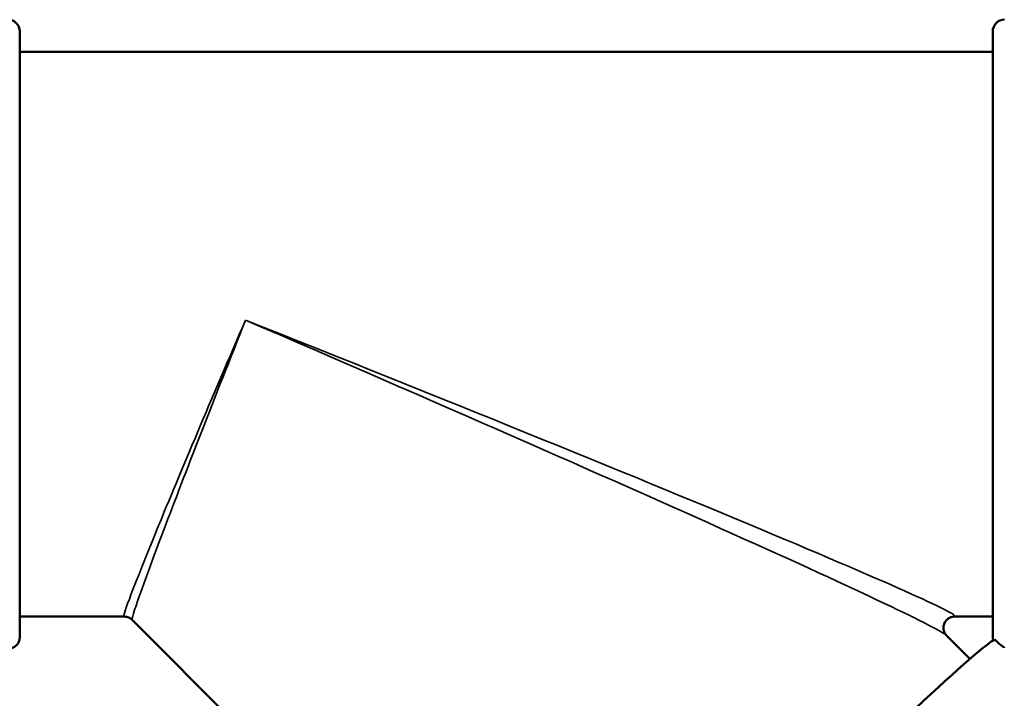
# Model space of a CAD drawing. Header units: inches. Extents: x 0 to 136, y 2 to 86.
# Tile 79 of 160: x 76.83 to 78.66, y 37.96 to 39.22. Entities that reach past the tile are written whole.
import ezdxf

# ---------------------------------------------------------------- set-up
doc = ezdxf.new("R2010")
doc.units = ezdxf.units.IN
doc.header["$LTSCALE"] = 4
doc.header["$MEASUREMENT"] = 0
doc.layers.add('Visible (ANSI)', color=7, linetype='Continuous', lineweight=50)
doc.layers.add('Visible Narrow (ANSI)', color=7, linetype='Continuous', lineweight=35)

msp = doc.modelspace()

# ---------------------------------------------------------------- linework, layer by layer
at = {"layer": 'Visible (ANSI)'}
for p, q in [((76.8266, 39.2024), (76.8266, 38.0759)), ((78.6366, 38.0759), (78.6366, 39.2024)), ((78.6366, 39.1641), (76.8266, 39.1641)), ((77.0204, 38.1141), (76.8266, 38.1141)), ((78.6366, 38.1141), (78.5649, 38.1141)), ((77.852, 37.2925), (77.0356, 38.1078)), ((78.594, 38.0354), (78.5503, 38.079))]:
    msp.add_line(p, q, dxfattribs=at)
for centre, start, end in [((76.8048, 39.2024), 0, 90), ((78.6583, 39.2024), 90, 180), ((76.8048, 38.0759), 270, 0), ((78.6583, 38.0759), 180, 196.203)]:
    msp.add_arc(centre, 0.0218, start, end, dxfattribs=at)
for centre, major_axis, ratio, start_param, end_param in [((77.2466, 38.6391), (0.2109, 0.5313), 0.01703, 3.134195, 3.134253), ((78.2295, 37.6575), (-0.4134, -0.4139), 0.035511, 3.21918, 6.283185)]:
    msp.add_ellipse(centre, major_axis=major_axis, ratio=ratio, start_param=start_param, end_param=end_param, dxfattribs=at)
for points, knots in [([(77.0356, 38.1078), (77.0339, 38.1096), (77.0318, 38.1111), (77.0272, 38.1132), (77.0248, 38.1138), (77.0217, 38.1141), (77.0211, 38.1141), (77.0204, 38.1141)], [0, 0, 0, 0, 0.02113874, 0.02113874, 0.04168082, 0.04168082, 0.04738352, 0.04738352, 0.04738352, 0.04738352]), ([(78.5649, 38.1141), (78.5645, 38.1141), (78.5639, 38.1141), (78.5625, 38.114), (78.5618, 38.1139), (78.5596, 38.1133), (78.5579, 38.1128), (78.5547, 38.1111), (78.5531, 38.1101), (78.5501, 38.1073), (78.5487, 38.1055), (78.5463, 38.1014), (78.5455, 38.099), (78.5447, 38.0943), (78.5447, 38.0918), (78.5454, 38.0874), (78.5462, 38.0854), (78.5476, 38.0824), (78.5484, 38.0813), (78.5496, 38.0798), (78.55, 38.0793), (78.5503, 38.079)], [0, 0, 0, 0, 0.0150473, 0.0150473, 0.0273064, 0.0273064, 0.0458318, 0.0458318, 0.0625772, 0.0625772, 0.0815778, 0.0815778, 0.1019484, 0.1019484, 0.1224979, 0.1224979, 0.1425086, 0.1425086, 0.1601682, 0.1601682, 0.1774463, 0.1774463, 0.1774463, 0.1774463]), ([(78.6405, 38.0713), (78.6406, 38.0711), (78.6408, 38.0709), (78.6413, 38.0703), (78.6417, 38.0699), (78.6425, 38.0691), (78.6429, 38.0687), (78.6438, 38.0678), (78.6443, 38.0673), (78.6455, 38.0662), (78.6462, 38.0656), (78.6482, 38.0639), (78.6494, 38.063), (78.653, 38.0601), (78.6557, 38.0583), (78.6575, 38.0567), (78.6578, 38.0565), (78.658, 38.0563)], [-0.2749894, -0.2749894, -0.2749894, -0.2749894, -0.271188, -0.271188, -0.26461, -0.26461, -0.2585177, -0.2585177, -0.2512301, -0.2512301, -0.2390477, -0.2390477, -0.2119903, -0.2119903, -0.1114227, -0.1114227, -0.0938755, -0.0938755, -0.0938755, -0.0938755])]:
    msp.add_open_spline(points, degree=3, knots=knots, dxfattribs=at)
at = {"layer": 'Visible Narrow (ANSI)'}
for major_axis, ratio, start_param, end_param in [((0.2263, 0.525), 0.018271, 1.52843, 3.149404), ((0.2109, 0.5313), 0.01703, 1.527916, 3.134195), ((-1.3199, 0.5245), 0.017251, 3.098226, 4.719244), ((-1.3046, 0.5616), 0.017051, 3.184473, 4.719729)]:
    msp.add_ellipse((77.2466, 38.6391), major_axis=major_axis, ratio=ratio, start_param=start_param, end_param=end_param, dxfattribs=at)

doc.saveas('drawing.dxf')
